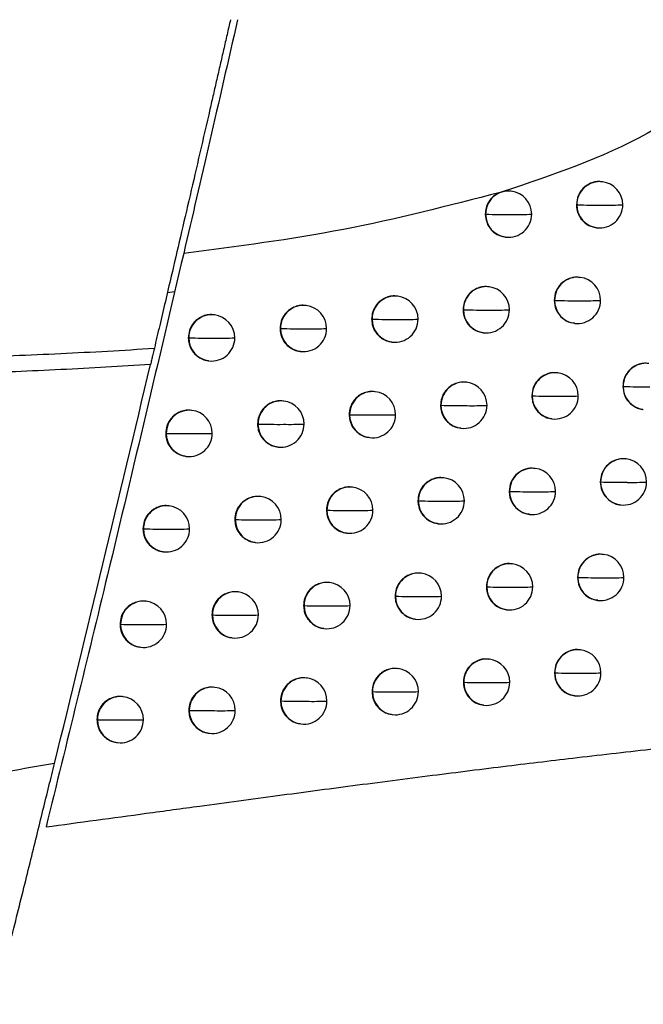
# Model space of a CAD drawing. Header units: millimetres. Extents: x 12 to 1209, y -252 to 1182.
# Tile 50 of 162: x 231 to 245, y 320 to 341. Entities that reach past the tile are written whole.
import ezdxf

# ---------------------------------------------------------------- set-up
doc = ezdxf.new("R2010")
doc.units = ezdxf.units.MM

msp = doc.modelspace()

# ---------------------------------------------------------------- linework, layer by layer
at = {"color": 7, "linetype": 'Continuous', "lineweight": 25}
for p, q in [((243.857, 337.888), (243.85, 337.888)), ((241.713, 337.676), (241.652, 337.658)), ((241.889, 337.684), (241.882, 337.685)), ((243.296, 337.392), (243.303, 337.391)), ((243.303, 337.391), (243.303, 337.391)), ((241.327, 337.189), (241.335, 337.188)), ((241.335, 337.188), (241.335, 337.188)), ((243.731, 336.895), (243.738, 336.895)), ((241.763, 336.692), (241.77, 336.691)), ((243.378, 335.823), (243.37, 335.824)), ((241.409, 335.62), (241.401, 335.62)), ((234.461, 335.494), (234.618, 335.517)), ((239.436, 335.417), (239.428, 335.418)), ((237.458, 335.215), (237.451, 335.215)), ((242.817, 335.327), (242.824, 335.326)), ((242.824, 335.326), (242.824, 335.326)), ((235.477, 335.013), (235.47, 335.014)), ((240.847, 335.124), (240.855, 335.123)), ((240.855, 335.123), (240.855, 335.123)), ((238.873, 334.921), (238.882, 334.92)), ((238.882, 334.92), (238.882, 334.92)), ((243.252, 334.831), (243.259, 334.83)), ((236.894, 334.719), (236.904, 334.718)), ((241.283, 334.628), (241.29, 334.627)), ((234.912, 334.518), (234.923, 334.516)), ((239.31, 334.425), (239.317, 334.424)), ((237.332, 334.223), (237.339, 334.222)), ((235.351, 334.021), (235.358, 334.02)), ((242.894, 333.759), (242.887, 333.76)), ((240.924, 333.556), (240.917, 333.557)), ((238.95, 333.353), (238.943, 333.354)), ((242.333, 333.264), (242.34, 333.263)), ((242.34, 333.263), (242.34, 333.263)), ((244.299, 333.467), (244.306, 333.466)), ((244.306, 333.466), (244.306, 333.466)), ((236.972, 333.151), (236.965, 333.152)), ((240.362, 333.061), (240.37, 333.06)), ((240.37, 333.059), (240.37, 333.06)), ((234.99, 332.95), (234.983, 332.95)), ((238.387, 332.858), (238.396, 332.857)), ((238.396, 332.857), (238.396, 332.857)), ((244.734, 332.971), (244.741, 332.97)), ((236.408, 332.656), (236.418, 332.655)), ((242.768, 332.767), (242.775, 332.766)), ((234.425, 332.454), (234.436, 332.453)), ((240.798, 332.564), (240.805, 332.563)), ((238.824, 332.361), (238.831, 332.36)), ((236.846, 332.159), (236.853, 332.158)), ((234.864, 331.957), (234.871, 331.957)), ((244.372, 331.9), (244.365, 331.901)), ((242.406, 331.696), (242.398, 331.697)), ((240.435, 331.493), (240.428, 331.494)), ((243.812, 331.404), (243.818, 331.404)), ((243.818, 331.404), (243.818, 331.404)), ((238.46, 331.291), (238.453, 331.292)), ((241.844, 331.201), (241.852, 331.2)), ((236.482, 331.089), (236.474, 331.09)), ((239.873, 330.998), (239.881, 330.997)), ((239.881, 330.997), (239.881, 330.997)), ((234.499, 330.887), (234.492, 330.888)), ((237.897, 330.796), (237.906, 330.794)), ((237.906, 330.794), (237.906, 330.794)), ((242.279, 330.704), (242.287, 330.704)), ((244.246, 330.908), (244.253, 330.907)), ((235.917, 330.594), (235.928, 330.592)), ((240.309, 330.501), (240.316, 330.5)), ((233.933, 330.392), (233.945, 330.391)), ((238.334, 330.299), (238.341, 330.298)), ((236.355, 330.097), (236.363, 330.096)), ((234.373, 329.895), (234.38, 329.894)), ((243.88, 329.838), (243.873, 329.839)), ((239.942, 329.432), (239.934, 329.433)), ((241.913, 329.635), (241.906, 329.636)), ((237.966, 329.229), (237.959, 329.23)), ((243.32, 329.343), (243.326, 329.342)), ((243.326, 329.342), (243.326, 329.342)), ((235.987, 329.027), (235.979, 329.028)), ((241.351, 329.139), (241.359, 329.138)), ((241.359, 329.138), (241.359, 329.138)), ((234.003, 328.826), (233.996, 328.827)), ((239.379, 328.936), (239.388, 328.935)), ((239.388, 328.935), (239.388, 328.935)), ((243.754, 328.846), (243.761, 328.845)), ((237.402, 328.734), (237.412, 328.733)), ((237.412, 328.733), (237.412, 328.733)), ((241.787, 328.643), (241.794, 328.642)), ((235.422, 328.532), (235.433, 328.531)), ((239.815, 328.44), (239.823, 328.439)), ((233.438, 328.331), (233.449, 328.329)), ((237.84, 328.237), (237.847, 328.236)), ((235.861, 328.035), (235.868, 328.035)), ((233.877, 327.834), (233.884, 327.833)), ((243.384, 327.778), (243.377, 327.778)), ((241.416, 327.574), (241.408, 327.575)), ((239.444, 327.371), (239.436, 327.372)), ((237.468, 327.169), (237.46, 327.17)), ((242.823, 327.282), (242.83, 327.281)), ((242.83, 327.281), (242.83, 327.281)), ((235.487, 326.967), (235.48, 326.968)), ((238.881, 326.876), (238.89, 326.875)), ((238.89, 326.875), (238.89, 326.875)), ((240.854, 327.079), (240.862, 327.078)), ((240.862, 327.078), (240.862, 327.078)), ((233.504, 326.766), (233.496, 326.767)), ((236.904, 326.674), (236.913, 326.673)), ((243.258, 326.786), (243.265, 326.785)), ((234.923, 326.472), (234.933, 326.471)), ((241.29, 326.582), (241.297, 326.581)), ((232.938, 326.271), (232.949, 326.269)), ((239.317, 326.379), (239.325, 326.378)), ((237.341, 326.177), (237.349, 326.176)), ((235.361, 325.975), (235.368, 325.974)), ((233.377, 325.774), (233.385, 325.773))]:
    msp.add_line(p, q, dxfattribs=at)
at = {"color": 7, "linetype": 'Continuous', "lineweight": 25, "flags": 128}
for points in [[(236.904, 334.718), (236.904, 334.718), (236.904, 334.718), (236.904, 334.718), (236.904, 334.718), (236.904, 334.718), (236.904, 334.718), (236.904, 334.718), (236.904, 334.718)], [(234.923, 334.516), (234.923, 334.516), (234.923, 334.516), (234.923, 334.516), (234.923, 334.516), (234.923, 334.516), (234.923, 334.516), (234.923, 334.516), (234.923, 334.516)], [(236.418, 332.654), (236.418, 332.655), (236.418, 332.655), (236.418, 332.655), (236.418, 332.655), (236.418, 332.655), (236.418, 332.655), (236.418, 332.655), (236.418, 332.655)], [(235.928, 330.592), (235.928, 330.592), (235.928, 330.592), (235.928, 330.592), (235.928, 330.592), (235.928, 330.592), (235.928, 330.592), (235.928, 330.592), (235.928, 330.592)], [(235.433, 328.531), (235.433, 328.531), (235.433, 328.531), (235.433, 328.531), (235.433, 328.531), (235.433, 328.531), (235.433, 328.531), (235.433, 328.531), (235.433, 328.531)], [(236.913, 326.672), (236.913, 326.672), (236.913, 326.672), (236.913, 326.672), (236.913, 326.672), (236.913, 326.672), (236.913, 326.673), (236.913, 326.673), (236.913, 326.673)], [(234.933, 326.47), (234.933, 326.47), (234.933, 326.47), (234.933, 326.47), (234.933, 326.471), (234.933, 326.471), (234.933, 326.471), (234.933, 326.471), (234.933, 326.471)]]:
    msp.add_lwpolyline(points, dxfattribs=at)
at = {"color": 7, "linetype": 'Continuous', "lineweight": 25}
for centre, radius, start, end in [((243.801, 337.393), 0.497, 83.4439, 180.2714), ((243.798, 337.391), 0.5, 359.8687, 83.1656), ((241.832, 337.19), 0.497, 83.4439, 180.2782), ((241.83, 337.188), 0.5, 359.8857, 83.1656), ((243.767, 351.03), 13.647, 268.0534, 270.4558), ((243.8, 337.387), 0.496, 179.5402, 262.9185), ((243.798, 337.391), 0.5, 263.1656, 359.8687), ((243.997, 343.446), 6.063, 268.8495, 272.8426), ((241.792, 351.187), 14.007, 268.1307, 270.4419), ((241.831, 337.184), 0.496, 179.5454, 262.9185), ((241.83, 337.188), 0.5, 263.1656, 359.8857), ((242.023, 343.644), 6.464, 268.907, 272.7161), ((243.321, 335.329), 0.497, 83.4439, 180.2739), ((243.318, 335.326), 0.5, 359.8715, 83.1656), ((241.352, 335.126), 0.497, 83.4439, 180.2782), ((241.349, 335.123), 0.5, 359.8885, 83.1656), ((239.379, 334.923), 0.497, 83.444, 180.2782), ((239.376, 334.92), 0.5, 359.9059, 83.1656), ((237.402, 334.721), 0.497, 83.444, 180.2781), ((237.399, 334.718), 0.5, 359.9234, 83.1656), ((243.286, 348.956), 13.638, 268.0578, 270.4557), ((243.32, 335.322), 0.496, 179.5402, 262.9185), ((243.318, 335.326), 0.5, 263.1656, 359.8715), ((243.517, 341.424), 6.106, 268.8546, 272.8332), ((235.42, 334.519), 0.497, 83.444, 180.2781), ((235.417, 334.516), 0.5, 359.9402, 83.1656), ((241.311, 349.149), 14.033, 268.1393, 270.4407), ((241.351, 335.119), 0.496, 179.5476, 262.9186), ((241.349, 335.123), 0.5, 263.1656, 359.8885), ((241.542, 341.638), 6.523, 268.9143, 272.7011), ((239.331, 349.611), 14.698, 268.2489, 270.4184), ((239.378, 334.916), 0.496, 179.558, 262.9186), ((239.376, 334.92), 0.5, 263.1656, 359.9059), ((239.563, 342.003), 7.091, 268.9891, 272.5298), ((237.347, 350.435), 15.723, 268.3868, 270.3889), ((237.401, 334.714), 0.496, 179.5665, 262.9187), ((237.399, 334.718), 0.5, 263.1656, 359.9234), ((237.58, 342.583), 7.872, 269.0785, 272.3196), ((235.359, 351.783), 17.272, 268.5529, 270.3518), ((235.419, 334.512), 0.496, 179.5727, 262.9188), ((235.417, 334.516), 0.5, 263.1656, 359.9402), ((235.593, 343.482), 8.972, 269.1821, 272.0711), ((244.803, 333.469), 0.497, 83.4438, 180.2641), ((242.837, 333.265), 0.497, 83.4439, 180.2763), ((242.835, 333.263), 0.5, 359.8743, 83.1656), ((240.867, 333.062), 0.497, 83.444, 180.2782), ((240.865, 333.06), 0.5, 359.8912, 83.1656), ((238.894, 332.859), 0.497, 83.444, 180.2781), ((238.891, 332.857), 0.5, 359.9085, 83.1656), ((242.801, 346.891), 13.636, 268.0631, 270.4553), ((242.836, 333.259), 0.496, 179.5402, 262.9185), ((242.835, 333.263), 0.5, 263.1656, 359.8743), ((243.032, 339.406), 6.152, 268.8602, 272.8226), ((244.773, 346.884), 13.426, 268.0051, 270.4646), ((244.802, 333.462), 0.496, 179.5403, 262.9185), ((236.916, 332.657), 0.497, 83.444, 180.2781), ((236.913, 332.655), 0.5, 359.9257, 83.1656), ((240.825, 347.118), 14.066, 268.1486, 270.4392), ((240.866, 333.056), 0.496, 179.5497, 262.9186), ((240.865, 333.06), 0.5, 263.1656, 359.8912), ((241.056, 339.635), 6.584, 268.9219, 272.6851), ((234.933, 332.455), 0.497, 83.444, 180.2781), ((234.931, 332.453), 0.5, 359.9422, 83.1656), ((238.844, 347.62), 14.77, 268.2618, 270.416), ((238.893, 332.853), 0.496, 179.5597, 262.9187), ((238.891, 332.857), 0.5, 263.1656, 359.9085), ((239.077, 340.021), 7.171, 268.9983, 272.5091), ((236.86, 348.491), 15.843, 268.4027, 270.3856), ((236.914, 332.651), 0.496, 179.5678, 262.9187), ((236.913, 332.655), 0.5, 263.1656, 359.9257), ((237.093, 340.626), 7.978, 269.0891, 272.295), ((234.941, 332.452), 0.505, 179.8513, 179.8844), ((234.871, 349.905), 17.458, 268.5713, 270.3477), ((234.932, 332.449), 0.496, 179.5735, 262.9188), ((234.931, 332.453), 0.5, 263.1656, 359.9422), ((235.106, 341.563), 9.116, 269.1937, 272.0434), ((244.315, 331.406), 0.497, 83.4438, 180.2668), ((244.313, 331.404), 0.5, 359.861, 83.1656), ((242.349, 331.202), 0.497, 83.4439, 180.2782), ((242.346, 331.2), 0.5, 359.8771, 83.1656), ((240.378, 330.999), 0.497, 83.444, 180.2782), ((240.376, 330.997), 0.5, 359.8939, 83.1656), ((244.284, 344.793), 13.397, 268.0069, 270.4651), ((244.314, 331.4), 0.496, 179.5403, 262.9185), ((244.313, 331.404), 0.5, 263.1656, 359.861), ((244.514, 337.266), 5.872, 268.8175, 272.9157), ((238.404, 330.797), 0.497, 83.444, 180.2781), ((238.401, 330.794), 0.5, 359.911, 83.1656), ((242.311, 344.816), 13.624, 268.0674, 270.4557), ((242.348, 331.196), 0.496, 179.5402, 262.9185), ((242.346, 331.2), 0.5, 263.1656, 359.8771), ((242.542, 337.392), 6.2, 268.8663, 272.8109), ((236.425, 330.595), 0.497, 83.444, 180.2781), ((236.422, 330.592), 0.5, 359.928, 83.1656), ((240.334, 345.095), 14.105, 268.1587, 270.4375), ((240.377, 330.993), 0.496, 179.5518, 262.9186), ((240.376, 330.997), 0.5, 263.1656, 359.8939), ((240.566, 337.637), 6.648, 268.9299, 272.6681), ((234.442, 330.393), 0.497, 83.444, 180.2781), ((234.44, 330.391), 0.5, 359.9442, 83.1656), ((238.353, 345.636), 14.849, 268.2753, 270.4134), ((238.403, 330.79), 0.496, 179.5614, 262.9187), ((238.401, 330.794), 0.5, 263.1656, 359.911), ((238.586, 338.042), 7.255, 269.0079, 272.4876), ((236.368, 346.557), 15.971, 268.4191, 270.3821), ((236.424, 330.588), 0.496, 179.569, 262.9187), ((236.422, 330.592), 0.5, 263.1656, 359.928), ((236.602, 338.674), 8.089, 269.1, 272.2698), ((234.45, 330.389), 0.505, 179.8513, 179.8852), ((234.379, 348.039), 17.654, 268.5901, 270.3435), ((234.441, 330.387), 0.496, 179.5743, 262.9188), ((234.44, 330.391), 0.5, 263.1656, 359.9442), ((234.614, 339.651), 9.266, 269.2056, 272.0152), ((243.824, 329.344), 0.497, 83.4439, 180.2694), ((243.821, 329.342), 0.5, 359.8638, 83.1656), ((239.885, 328.938), 0.497, 83.444, 180.2782), ((239.882, 328.935), 0.5, 359.8966, 83.1656), ((241.856, 329.141), 0.497, 83.4439, 180.2782), ((241.853, 329.138), 0.5, 359.8799, 83.1656), ((237.909, 328.735), 0.497, 83.444, 180.2781), ((237.907, 328.733), 0.5, 359.9135, 83.1656), ((243.791, 342.709), 13.375, 268.0096, 270.4654), ((243.823, 329.338), 0.496, 179.5403, 262.9185), ((243.821, 329.342), 0.5, 263.1656, 359.8638), ((244.021, 335.242), 5.909, 268.8217, 272.9087), ((235.93, 328.533), 0.497, 83.444, 180.2781), ((235.927, 328.531), 0.5, 359.9302, 83.1656), ((241.817, 342.782), 13.652, 268.0762, 270.4539), ((241.855, 329.134), 0.496, 179.5431, 262.9185), ((241.853, 329.138), 0.5, 263.1656, 359.8799), ((242.048, 335.381), 6.251, 268.8727, 272.7981), ((233.947, 328.332), 0.497, 83.444, 180.2781), ((233.944, 328.329), 0.5, 359.9462, 83.1656), ((239.84, 343.079), 14.151, 268.1695, 270.4357), ((239.884, 328.931), 0.496, 179.5538, 262.9186), ((239.882, 328.935), 0.5, 263.1656, 359.8966), ((240.072, 335.642), 6.715, 268.9382, 272.6502), ((237.858, 343.66), 14.934, 268.2894, 270.4106), ((237.908, 328.729), 0.496, 179.5629, 262.9187), ((237.907, 328.733), 0.5, 263.1656, 359.9135), ((238.091, 336.068), 7.343, 269.0178, 272.4653), ((235.872, 344.632), 16.107, 268.4359, 270.3785), ((235.929, 328.527), 0.496, 179.5702, 262.9187), ((235.927, 328.531), 0.5, 263.1656, 359.9302), ((236.106, 336.728), 8.204, 269.111, 272.244), ((233.955, 328.328), 0.505, 179.8513, 179.8859), ((233.883, 346.185), 17.861, 268.6093, 270.3393), ((233.946, 328.325), 0.496, 179.575, 262.9188), ((233.944, 328.329), 0.5, 263.1656, 359.9462), ((234.117, 337.746), 9.423, 269.2175, 271.9865), ((243.327, 327.284), 0.497, 83.4439, 180.2719), ((243.325, 327.281), 0.5, 359.8666, 83.1656), ((241.359, 327.08), 0.497, 83.4439, 180.2782), ((241.356, 327.078), 0.5, 359.8827, 83.1656), ((239.387, 326.877), 0.497, 83.444, 180.2782), ((239.384, 326.875), 0.5, 359.8993, 83.1656), ((237.411, 326.675), 0.497, 83.444, 180.2781), ((237.408, 326.673), 0.5, 359.916, 83.1656), ((243.293, 340.634), 13.361, 268.0132, 270.4655), ((243.326, 327.277), 0.496, 179.5402, 262.9185), ((243.325, 327.281), 0.5, 263.1656, 359.8666), ((243.524, 333.22), 5.948, 268.8265, 272.9004), ((235.431, 326.473), 0.497, 83.444, 180.2781), ((235.428, 326.471), 0.5, 359.9324, 83.1656), ((239.34, 341.071), 14.203, 268.1809, 270.4337), ((239.386, 326.871), 0.496, 179.5557, 262.9186), ((241.319, 340.739), 13.669, 268.084, 270.4529), ((241.358, 327.074), 0.496, 179.5454, 262.9185), ((241.356, 327.078), 0.5, 263.1656, 359.8827), ((241.55, 333.374), 6.304, 268.8796, 272.7842), ((233.447, 326.272), 0.497, 83.444, 180.2781), ((233.444, 326.269), 0.5, 359.9481, 83.1656), ((237.358, 341.693), 15.027, 268.304, 270.4077), ((237.41, 326.669), 0.496, 179.5645, 262.9187), ((237.408, 326.673), 0.5, 263.1656, 359.916), ((237.591, 334.098), 7.433, 269.0279, 272.4423), ((239.384, 326.875), 0.5, 263.1656, 359.8993), ((239.573, 333.652), 6.785, 268.9468, 272.6313), ((235.372, 342.716), 16.252, 268.4533, 270.3748), ((235.43, 326.467), 0.496, 179.5713, 262.9188), ((235.428, 326.471), 0.5, 263.1656, 359.9324), ((235.606, 334.787), 8.324, 269.1223, 272.2176), ((233.455, 326.268), 0.505, 179.8513, 179.8866), ((233.382, 344.342), 18.079, 268.6288, 270.3349), ((233.446, 326.265), 0.496, 179.5757, 262.9188), ((233.444, 326.269), 0.5, 263.1656, 359.9481), ((233.617, 335.849), 9.586, 269.2296, 271.9573)]:
    msp.add_arc(centre, radius, start, end, dxfattribs=at)
for points, knots in [([(235.823, 341.388), (235.798, 341.28), (235.749, 341.064), (235.675, 340.74), (235.601, 340.417), (235.527, 340.096), (235.454, 339.775), (235.331, 339.243), (235.162, 338.507), (234.948, 337.584), (234.741, 336.692), (234.564, 335.933), (234.416, 335.301), (234.293, 334.78), (234.217, 334.454), (234.179, 334.291)], [0, 0, 0, 0, 0.041762, 0.083451, 0.125102, 0.166755, 0.208446, 0.250212, 0.375065, 0.499853, 0.625147, 0.750284, 0.833688, 0.916822, 1, 1, 1, 1]), ([(235.976, 341.388), (235.774, 340.503), (235.369, 338.732), (234.998, 337.138), (234.813, 336.341)], [0, 0, 0, 0, 0.500189, 1, 1, 1, 1]), ([(247, 341.388), (246.975, 341.246), (246.927, 340.962), (246.673, 340.444), (246.029, 339.676), (244.374, 338.57), (242.776, 338.033), (241.713, 337.676)], [0, 0, 0, 0, 0.063208, 0.126505, 0.252288, 0.502884, 1, 1, 1, 1]), ([(243.848, 337.881), (243.83, 337.885), (243.748, 337.905), (243.597, 337.862), (243.434, 337.756), (243.319, 337.588), (243.304, 337.457), (243.296, 337.392)], [0, 0, 0, 0, 0.0696259, 0.3022195, 0.534813, 0.7674065, 1, 1, 1, 1]), ([(241.652, 337.658), (240.528, 337.368), (238.28, 336.787), (235.969, 336.489), (234.813, 336.341)], [0, 0, 0, 0, 0.500001, 1, 1, 1, 1]), ([(241.652, 337.658), (241.601, 337.633), (241.503, 337.585), (241.4, 337.461), (241.338, 337.327), (241.331, 337.233), (241.327, 337.189)], [0, 0, 0, 0, 0.280371, 0.54052, 0.780408, 1, 1, 1, 1]), ([(241.881, 337.682), (241.862, 337.685), (241.806, 337.694), (241.75, 337.683), (241.713, 337.676)], [0, 0, 0, 0, 0.344203, 1, 1, 1, 1]), ([(243.296, 337.392), (243.298, 337.357), (243.302, 337.288), (243.335, 337.189), (243.384, 337.101), (243.469, 337.003), (243.587, 336.921), (243.691, 336.908), (243.733, 336.903)], [0, 0, 0, 0, 0.144666, 0.286673, 0.426022, 0.562712, 0.826886, 1, 1, 1, 1]), ([(241.327, 337.189), (241.335, 337.123), (241.349, 336.992), (241.463, 336.828), (241.609, 336.72), (241.719, 336.706), (241.765, 336.7)], [0, 0, 0, 0, 0.270153, 0.540309, 0.810469, 1, 1, 1, 1]), ([(234.813, 336.341), (234.269, 334.026), (233.297, 329.892), (232.285, 325.768), (231.84, 323.953)], [0, 0, 0, 0, 0.559981, 1, 1, 1, 1]), ([(243.369, 335.816), (243.35, 335.82), (243.268, 335.84), (243.117, 335.798), (242.954, 335.691), (242.839, 335.523), (242.824, 335.393), (242.817, 335.327)], [0, 0, 0, 0, 0.069626, 0.302219, 0.534813, 0.767406, 1, 1, 1, 1]), ([(241.401, 335.617), (241.382, 335.62), (241.322, 335.629), (241.224, 335.613), (241.115, 335.573), (241.024, 335.512), (240.934, 335.418), (240.862, 335.287), (240.851, 335.175), (240.847, 335.124)], [0, 0, 0, 0, 0.069432, 0.215724, 0.353517, 0.482803, 0.603576, 0.818666, 1, 1, 1, 1]), ([(239.428, 335.414), (239.409, 335.417), (239.35, 335.426), (239.252, 335.411), (239.145, 335.372), (239.054, 335.312), (238.963, 335.219), (238.888, 335.087), (238.877, 334.974), (238.873, 334.921)], [0, 0, 0, 0, 0.06941, 0.212902, 0.348693, 0.476778, 0.597154, 0.813848, 1, 1, 1, 1]), ([(237.451, 335.212), (237.431, 335.215), (237.373, 335.224), (237.275, 335.209), (237.169, 335.17), (237.078, 335.111), (236.986, 335.019), (236.91, 334.886), (236.899, 334.772), (236.894, 334.719)], [0, 0, 0, 0, 0.0694059, 0.2118283, 0.346853, 0.4744767, 0.5946968, 0.8119975, 1, 1, 1, 1]), ([(242.817, 335.327), (242.824, 335.262), (242.839, 335.13), (242.953, 334.966), (243.099, 334.859), (243.208, 334.845), (243.253, 334.839)], [0, 0, 0, 0, 0.270223, 0.540445, 0.810667, 1, 1, 1, 1]), ([(235.469, 335.01), (235.45, 335.013), (235.391, 335.023), (235.294, 335.007), (235.187, 334.969), (235.097, 334.91), (235.004, 334.818), (234.928, 334.686), (234.917, 334.571), (234.912, 334.518)], [0, 0, 0, 0, 0.069401, 0.2111589, 0.3457048, 0.4730375, 0.5931567, 0.8108313, 1, 1, 1, 1]), ([(240.847, 335.124), (240.854, 335.059), (240.869, 334.927), (240.983, 334.763), (241.129, 334.656), (241.239, 334.641), (241.284, 334.635)], [0, 0, 0, 0, 0.270148, 0.540301, 0.810461, 1, 1, 1, 1]), ([(238.873, 334.921), (238.875, 334.882), (238.882, 334.786), (238.936, 334.664), (239.018, 334.561), (239.11, 334.489), (239.211, 334.44), (239.282, 334.432), (239.31, 334.43)], [0, 0, 0, 0, 0.162902, 0.396887, 0.541124, 0.70321, 0.883119, 1, 1, 1, 1]), ([(236.894, 334.719), (236.897, 334.676), (236.905, 334.574), (236.966, 334.448), (237.051, 334.349), (237.143, 334.281), (237.24, 334.236), (237.307, 334.229), (237.333, 334.227)], [0, 0, 0, 0, 0.1805128, 0.4203279, 0.5630988, 0.7207877, 0.8933768, 1, 1, 1, 1]), ([(234.912, 334.518), (234.915, 334.472), (234.923, 334.369), (234.987, 334.241), (235.073, 334.143), (235.165, 334.077), (235.261, 334.034), (235.327, 334.027), (235.351, 334.025)], [0, 0, 0, 0, 0.1871295, 0.4291271, 0.5713427, 0.7273749, 0.89721, 1, 1, 1, 1]), ([(225.988, 334.029), (226.334, 334.03), (227.025, 334.033), (228.059, 334.047), (229.089, 334.068), (230.115, 334.096), (231.137, 334.132), (232.155, 334.177), (233.168, 334.229), (233.842, 334.271), (234.179, 334.291)], [0, 0, 0, 0, 0.126514, 0.252569, 0.378178, 0.503354, 0.62811, 0.75246, 0.876419, 1, 1, 1, 1]), ([(234.179, 334.291), (234.175, 334.275), (234.167, 334.243), (234.154, 334.188), (234.138, 334.12), (234.119, 334.037), (234.104, 333.973), (234.096, 333.941)], [0, 0, 0, 0, 0.1661023, 0.3319974, 0.5001132, 0.74942, 1, 1, 1, 1]), ([(234.096, 333.941), (233.775, 333.921), (233.131, 333.879), (232.159, 333.828), (231.176, 333.783), (230.184, 333.745), (229.181, 333.716), (228.169, 333.694), (227.147, 333.679), (226.463, 333.675), (226.119, 333.673)], [0, 0, 0, 0, 0.120922, 0.243014, 0.366273, 0.490699, 0.616287, 0.743035, 0.870941, 1, 1, 1, 1]), ([(244.852, 333.96), (244.833, 333.963), (244.776, 333.972), (244.681, 333.957), (244.577, 333.921), (244.488, 333.864), (244.395, 333.773), (244.316, 333.639), (244.305, 333.522), (244.299, 333.467)], [0, 0, 0, 0, 0.069406, 0.207393, 0.339254, 0.464988, 0.584589, 0.804432, 1, 1, 1, 1]), ([(242.885, 333.752), (242.866, 333.757), (242.785, 333.777), (242.633, 333.734), (242.47, 333.627), (242.355, 333.46), (242.34, 333.329), (242.333, 333.264)], [0, 0, 0, 0, 0.069626, 0.302219, 0.534813, 0.767406, 1, 1, 1, 1]), ([(240.916, 333.553), (240.897, 333.556), (240.838, 333.566), (240.739, 333.55), (240.631, 333.51), (240.541, 333.449), (240.45, 333.356), (240.377, 333.224), (240.367, 333.112), (240.362, 333.061)], [0, 0, 0, 0, 0.069423, 0.214871, 0.352061, 0.480986, 0.60164, 0.817215, 1, 1, 1, 1]), ([(238.942, 333.351), (238.923, 333.354), (238.865, 333.363), (238.767, 333.347), (238.66, 333.309), (238.569, 333.249), (238.477, 333.156), (238.402, 333.024), (238.392, 332.911), (238.387, 332.858)], [0, 0, 0, 0, 0.06941, 0.212675, 0.348304, 0.476292, 0.596636, 0.813458, 1, 1, 1, 1]), ([(242.333, 333.264), (242.336, 333.218), (242.343, 333.131), (242.393, 333.014), (242.46, 332.921), (242.559, 332.836), (242.664, 332.781), (242.745, 332.773), (242.768, 332.771)], [0, 0, 0, 0, 0.188001, 0.360977, 0.518906, 0.66177, 0.901324, 1, 1, 1, 1]), ([(244.299, 333.467), (244.306, 333.406), (244.319, 333.28), (244.407, 333.143), (244.504, 333.057), (244.591, 333.007), (244.67, 332.978), (244.719, 332.975), (244.734, 332.973)], [0, 0, 0, 0, 0.253393, 0.517571, 0.654373, 0.793909, 0.936179, 1, 1, 1, 1]), ([(236.964, 333.148), (236.945, 333.151), (236.887, 333.161), (236.789, 333.145), (236.682, 333.107), (236.592, 333.048), (236.5, 332.956), (236.424, 332.823), (236.413, 332.709), (236.408, 332.656)], [0, 0, 0, 0, 0.0694056, 0.2117083, 0.346647, 0.4742186, 0.5944208, 0.811789, 1, 1, 1, 1]), ([(240.362, 333.061), (240.362, 333.051), (240.362, 333.026), (240.37, 332.949), (240.402, 332.849), (240.472, 332.738), (240.565, 332.65), (240.678, 332.584), (240.763, 332.574), (240.799, 332.57)], [0, 0, 0, 0, 0.038253, 0.104275, 0.318867, 0.467993, 0.644714, 0.84896, 1, 1, 1, 1]), ([(234.982, 332.947), (234.963, 332.95), (234.905, 332.959), (234.807, 332.944), (234.701, 332.906), (234.61, 332.847), (234.517, 332.755), (234.441, 332.622), (234.43, 332.508), (234.425, 332.454)], [0, 0, 0, 0, 0.0694, 0.211075, 0.345561, 0.472858, 0.592964, 0.810685, 1, 1, 1, 1]), ([(238.387, 332.858), (238.39, 332.817), (238.397, 332.719), (238.453, 332.596), (238.536, 332.494), (238.628, 332.424), (238.728, 332.376), (238.798, 332.369), (238.825, 332.366)], [0, 0, 0, 0, 0.168526, 0.404374, 0.548143, 0.708826, 0.886399, 1, 1, 1, 1]), ([(236.408, 332.656), (236.411, 332.612), (236.419, 332.509), (236.481, 332.383), (236.566, 332.284), (236.658, 332.217), (236.755, 332.172), (236.821, 332.166), (236.847, 332.164)], [0, 0, 0, 0, 0.182453, 0.422911, 0.56552, 0.722725, 0.894507, 1, 1, 1, 1]), ([(234.425, 332.454), (234.428, 332.409), (234.436, 332.305), (234.5, 332.177), (234.587, 332.079), (234.679, 332.014), (234.775, 331.97), (234.84, 331.964), (234.864, 331.962)], [0, 0, 0, 0, 0.188055, 0.430359, 0.572496, 0.728297, 0.897747, 1, 1, 1, 1]), ([(244.364, 331.897), (244.345, 331.9), (244.289, 331.909), (244.195, 331.895), (244.091, 331.859), (244.002, 331.803), (243.909, 331.712), (243.829, 331.578), (243.817, 331.46), (243.812, 331.404)], [0, 0, 0, 0, 0.069403, 0.205996, 0.336862, 0.462, 0.581406, 0.802046, 1, 1, 1, 1]), ([(242.397, 331.689), (242.378, 331.694), (242.296, 331.714), (242.145, 331.671), (241.982, 331.565), (241.867, 331.397), (241.852, 331.266), (241.844, 331.201)], [0, 0, 0, 0, 0.069626, 0.302219, 0.534813, 0.767406, 1, 1, 1, 1]), ([(240.427, 331.491), (240.408, 331.494), (240.349, 331.503), (240.251, 331.487), (240.143, 331.448), (240.052, 331.387), (239.961, 331.294), (239.888, 331.162), (239.877, 331.05), (239.873, 330.998)], [0, 0, 0, 0, 0.069418, 0.214265, 0.351025, 0.479692, 0.600261, 0.816181, 1, 1, 1, 1]), ([(243.812, 331.404), (243.819, 331.341), (243.832, 331.213), (243.942, 331.047), (244.078, 330.953), (244.185, 330.915), (244.232, 330.912), (244.246, 330.91)], [0, 0, 0, 0, 0.2608238, 0.5277425, 0.8007554, 0.9402569, 1, 1, 1, 1]), ([(238.453, 331.288), (238.433, 331.291), (238.375, 331.3), (238.277, 331.285), (238.17, 331.246), (238.079, 331.187), (237.988, 331.094), (237.912, 330.962), (237.902, 330.848), (237.897, 330.796)], [0, 0, 0, 0, 0.069409, 0.212478, 0.347966, 0.475869, 0.596184, 0.813118, 1, 1, 1, 1]), ([(241.844, 331.201), (241.846, 331.166), (241.85, 331.095), (241.884, 330.995), (241.935, 330.905), (242.003, 330.828), (242.085, 330.768), (242.177, 330.721), (242.245, 330.716), (242.281, 330.714)], [0, 0, 0, 0, 0.145798, 0.290191, 0.433179, 0.574762, 0.71494, 0.853714, 1, 1, 1, 1]), ([(236.474, 331.086), (236.455, 331.089), (236.396, 331.098), (236.299, 331.083), (236.192, 331.045), (236.101, 330.986), (236.009, 330.893), (235.933, 330.761), (235.922, 330.647), (235.917, 330.594)], [0, 0, 0, 0, 0.069405, 0.211597, 0.346455, 0.473978, 0.594164, 0.811595, 1, 1, 1, 1]), ([(239.873, 330.998), (239.874, 330.966), (239.879, 330.881), (239.923, 330.765), (239.998, 330.658), (240.091, 330.577), (240.199, 330.519), (240.277, 330.511), (240.31, 330.507)], [0, 0, 0, 0, 0.131053, 0.354509, 0.5014, 0.671435, 0.864565, 1, 1, 1, 1]), ([(234.491, 330.884), (234.472, 330.887), (234.414, 330.897), (234.316, 330.882), (234.21, 330.844), (234.119, 330.785), (234.026, 330.693), (233.949, 330.56), (233.938, 330.446), (233.933, 330.392)], [0, 0, 0, 0, 0.0693996, 0.2109953, 0.345424, 0.4726851, 0.592779, 0.8105443, 1, 1, 1, 1]), ([(237.897, 330.796), (237.9, 330.754), (237.907, 330.654), (237.965, 330.53), (238.048, 330.429), (238.141, 330.36), (238.239, 330.313), (238.308, 330.306), (238.335, 330.303)], [0, 0, 0, 0, 0.172896, 0.41019, 0.553597, 0.713189, 0.888947, 1, 1, 1, 1]), ([(235.917, 330.594), (235.921, 330.549), (235.928, 330.446), (235.991, 330.32), (236.076, 330.221), (236.169, 330.154), (236.265, 330.11), (236.331, 330.104), (236.356, 330.101)], [0, 0, 0, 0, 0.1841116, 0.4251181, 0.5675894, 0.7243795, 0.8954724, 1, 1, 1, 1]), ([(233.933, 330.392), (233.937, 330.346), (233.945, 330.242), (234.01, 330.114), (234.096, 330.016), (234.188, 329.951), (234.284, 329.908), (234.349, 329.902), (234.373, 329.899)], [0, 0, 0, 0, 0.188878, 0.431452, 0.573521, 0.729116, 0.898224, 1, 1, 1, 1]), ([(241.904, 329.628), (241.885, 329.632), (241.803, 329.652), (241.652, 329.61), (241.489, 329.503), (241.374, 329.335), (241.359, 329.205), (241.351, 329.139)], [0, 0, 0, 0, 0.069626, 0.302219, 0.534813, 0.767406, 1, 1, 1, 1]), ([(243.871, 329.831), (243.852, 329.836), (243.771, 329.856), (243.62, 329.813), (243.457, 329.706), (243.342, 329.539), (243.327, 329.408), (243.32, 329.343)], [0, 0, 0, 0, 0.069626, 0.302219, 0.534813, 0.767406, 1, 1, 1, 1]), ([(239.934, 329.429), (239.915, 329.432), (239.856, 329.441), (239.757, 329.426), (239.65, 329.386), (239.559, 329.326), (239.468, 329.233), (239.394, 329.101), (239.384, 328.988), (239.379, 328.936)], [0, 0, 0, 0, 0.069415, 0.213806, 0.35024, 0.478712, 0.599216, 0.815397, 1, 1, 1, 1]), ([(237.958, 329.227), (237.939, 329.23), (237.881, 329.239), (237.783, 329.224), (237.676, 329.185), (237.585, 329.126), (237.493, 329.033), (237.418, 328.901), (237.407, 328.787), (237.402, 328.734)], [0, 0, 0, 0, 0.069409, 0.212303, 0.347667, 0.475495, 0.595784, 0.812817, 1, 1, 1, 1]), ([(243.32, 329.343), (243.327, 329.277), (243.342, 329.145), (243.456, 328.981), (243.602, 328.874), (243.711, 328.86), (243.756, 328.854)], [0, 0, 0, 0, 0.271168, 0.541668, 0.811502, 1, 1, 1, 1]), ([(235.979, 329.025), (235.96, 329.028), (235.901, 329.037), (235.804, 329.022), (235.697, 328.983), (235.606, 328.925), (235.514, 328.832), (235.438, 328.7), (235.427, 328.585), (235.422, 328.532)], [0, 0, 0, 0, 0.069405, 0.211492, 0.346276, 0.473754, 0.593923, 0.811413, 1, 1, 1, 1]), ([(241.351, 329.139), (241.358, 329.074), (241.373, 328.943), (241.487, 328.778), (241.633, 328.671), (241.743, 328.657), (241.788, 328.651)], [0, 0, 0, 0, 0.2701579, 0.540317, 0.8104775, 1, 1, 1, 1]), ([(233.996, 328.823), (233.976, 328.826), (233.918, 328.836), (233.821, 328.82), (233.714, 328.782), (233.623, 328.724), (233.53, 328.632), (233.454, 328.499), (233.443, 328.384), (233.438, 328.331)], [0, 0, 0, 0, 0.069399, 0.210918, 0.345292, 0.472519, 0.592601, 0.810409, 1, 1, 1, 1]), ([(239.379, 328.936), (239.381, 328.901), (239.386, 328.81), (239.436, 328.691), (239.514, 328.586), (239.607, 328.51), (239.711, 328.456), (239.786, 328.448), (239.816, 328.445)], [0, 0, 0, 0, 0.147001, 0.375725, 0.521286, 0.687342, 0.873855, 1, 1, 1, 1]), ([(237.402, 328.734), (237.406, 328.691), (237.413, 328.591), (237.472, 328.466), (237.556, 328.366), (237.649, 328.297), (237.746, 328.251), (237.814, 328.244), (237.841, 328.242)], [0, 0, 0, 0, 0.1763787, 0.4148278, 0.5579447, 0.716668, 0.8909778, 1, 1, 1, 1]), ([(235.422, 328.532), (235.425, 328.487), (235.433, 328.384), (235.496, 328.257), (235.582, 328.159), (235.674, 328.092), (235.77, 328.048), (235.836, 328.042), (235.861, 328.04)], [0, 0, 0, 0, 0.185541, 0.42702, 0.569372, 0.725805, 0.896304, 1, 1, 1, 1]), ([(233.438, 328.331), (233.441, 328.285), (233.45, 328.18), (233.514, 328.053), (233.601, 327.955), (233.693, 327.889), (233.788, 327.846), (233.853, 327.84), (233.878, 327.838)], [0, 0, 0, 0, 0.189612, 0.432427, 0.574434, 0.729845, 0.898648, 1, 1, 1, 1]), ([(243.375, 327.771), (243.356, 327.775), (243.275, 327.795), (243.123, 327.752), (242.961, 327.646), (242.846, 327.478), (242.831, 327.347), (242.823, 327.282)], [0, 0, 0, 0, 0.0696259, 0.3022195, 0.534813, 0.7674065, 1, 1, 1, 1]), ([(241.407, 327.567), (241.388, 327.572), (241.306, 327.592), (241.155, 327.549), (240.992, 327.442), (240.877, 327.275), (240.861, 327.144), (240.854, 327.079)], [0, 0, 0, 0, 0.0696259, 0.3022195, 0.534813, 0.7674065, 1, 1, 1, 1]), ([(239.436, 327.369), (239.417, 327.372), (239.358, 327.381), (239.26, 327.365), (239.152, 327.326), (239.062, 327.266), (238.97, 327.173), (238.896, 327.041), (238.885, 326.928), (238.881, 326.876)], [0, 0, 0, 0, 0.069413, 0.213443, 0.349619, 0.477935, 0.598388, 0.814775, 1, 1, 1, 1]), ([(237.46, 327.166), (237.44, 327.169), (237.382, 327.179), (237.284, 327.163), (237.177, 327.125), (237.087, 327.065), (236.995, 326.973), (236.919, 326.84), (236.908, 326.727), (236.904, 326.674)], [0, 0, 0, 0, 0.069408, 0.212147, 0.347399, 0.475159, 0.595426, 0.812547, 1, 1, 1, 1]), ([(242.823, 327.282), (242.825, 327.247), (242.829, 327.177), (242.862, 327.079), (242.911, 326.99), (242.996, 326.892), (243.114, 326.811), (243.218, 326.798), (243.259, 326.793)], [0, 0, 0, 0, 0.1452642, 0.2876987, 0.4273032, 0.5640772, 0.8279097, 1, 1, 1, 1]), ([(235.48, 326.964), (235.46, 326.967), (235.402, 326.977), (235.305, 326.961), (235.198, 326.923), (235.107, 326.864), (235.015, 326.772), (234.938, 326.64), (234.928, 326.525), (234.923, 326.472)], [0, 0, 0, 0, 0.069405, 0.211394, 0.346107, 0.473542, 0.593696, 0.811241, 1, 1, 1, 1]), ([(238.881, 326.876), (238.883, 326.838), (238.889, 326.744), (238.942, 326.622), (239.022, 326.519), (239.115, 326.446), (239.217, 326.395), (239.289, 326.387), (239.318, 326.384)], [0, 0, 0, 0, 0.1575418, 0.3897537, 0.5344371, 0.6978625, 0.8799994, 1, 1, 1, 1]), ([(240.854, 327.079), (240.861, 327.013), (240.876, 326.882), (240.99, 326.718), (241.136, 326.61), (241.246, 326.596), (241.291, 326.59)], [0, 0, 0, 0, 0.270154, 0.540311, 0.810471, 1, 1, 1, 1]), ([(233.496, 326.763), (233.476, 326.766), (233.418, 326.775), (233.321, 326.76), (233.214, 326.722), (233.123, 326.664), (233.031, 326.572), (232.954, 326.439), (232.943, 326.324), (232.938, 326.271)], [0, 0, 0, 0, 0.069398, 0.210844, 0.345164, 0.472359, 0.592429, 0.810278, 1, 1, 1, 1]), ([(236.904, 326.674), (236.907, 326.63), (236.914, 326.529), (236.975, 326.403), (237.059, 326.304), (237.152, 326.236), (237.249, 326.19), (237.316, 326.184), (237.342, 326.182)], [0, 0, 0, 0, 0.179213, 0.418601, 0.561483, 0.719499, 0.89263, 1, 1, 1, 1]), ([(231.84, 323.953), (232.562, 324.051), (233.67, 324.201), (235.336, 324.428), (236.823, 324.628), (238.498, 324.85), (240.153, 325.064), (241.77, 325.267), (243.373, 325.46), (246.129, 325.775), (250.069, 326.183), (253.428, 326.384), (255.108, 326.484)], [0, 0, 0, 0, 0.09243, 0.141808, 0.213688, 0.283108, 0.357033, 0.42638, 0.491177, 0.563377, 0.781708, 1, 1, 1, 1]), ([(234.923, 326.472), (234.926, 326.427), (234.934, 326.323), (234.997, 326.196), (235.084, 326.098), (235.176, 326.032), (235.271, 325.988), (235.337, 325.982), (235.362, 325.979)], [0, 0, 0, 0, 0.186782, 0.428672, 0.57092, 0.727043, 0.897026, 1, 1, 1, 1]), ([(232.938, 326.271), (232.941, 326.225), (232.95, 326.12), (233.014, 325.992), (233.102, 325.894), (233.194, 325.829), (233.289, 325.786), (233.353, 325.78), (233.378, 325.778)], [0, 0, 0, 0, 0.190268, 0.433299, 0.57525, 0.730497, 0.899027, 1, 1, 1, 1]), ([(232.023, 325.322), (231.679, 325.263), (231.004, 325.146), (230.008, 324.98), (229.046, 324.824), (227.964, 324.657), (226.765, 324.482), (225.452, 324.304), (224.59, 324.201), (224.167, 324.151)], [0, 0, 0, 0, 0.13174, 0.258987, 0.381738, 0.499995, 0.672598, 0.839259, 1, 1, 1, 1]), ([(229.646, 315.831), (229.668, 315.918), (229.714, 316.097), (229.786, 316.38), (229.863, 316.684), (229.946, 317.011), (230.035, 317.36), (230.13, 317.732), (230.296, 318.387), (230.535, 319.337), (230.801, 320.395), (231.018, 321.259), (231.183, 321.923), (231.342, 322.561), (231.493, 323.173), (231.637, 323.756), (231.773, 324.308), (231.902, 324.831), (231.983, 325.16), (232.023, 325.322)], [0, 0, 0, 0, 0.030005, 0.061891, 0.095659, 0.13131, 0.168845, 0.208265, 0.249569, 0.374451, 0.499382, 0.568307, 0.635424, 0.700729, 0.764218, 0.825891, 0.885745, 0.943782, 1, 1, 1, 1])]:
    msp.add_open_spline(points, degree=3, knots=knots, dxfattribs=at)
msp.add_open_spline([(232.023, 325.322), (232.726, 328.192), (233.418, 331.065), (234.096, 333.941)], degree=3, dxfattribs=at)

doc.saveas('drawing.dxf')
